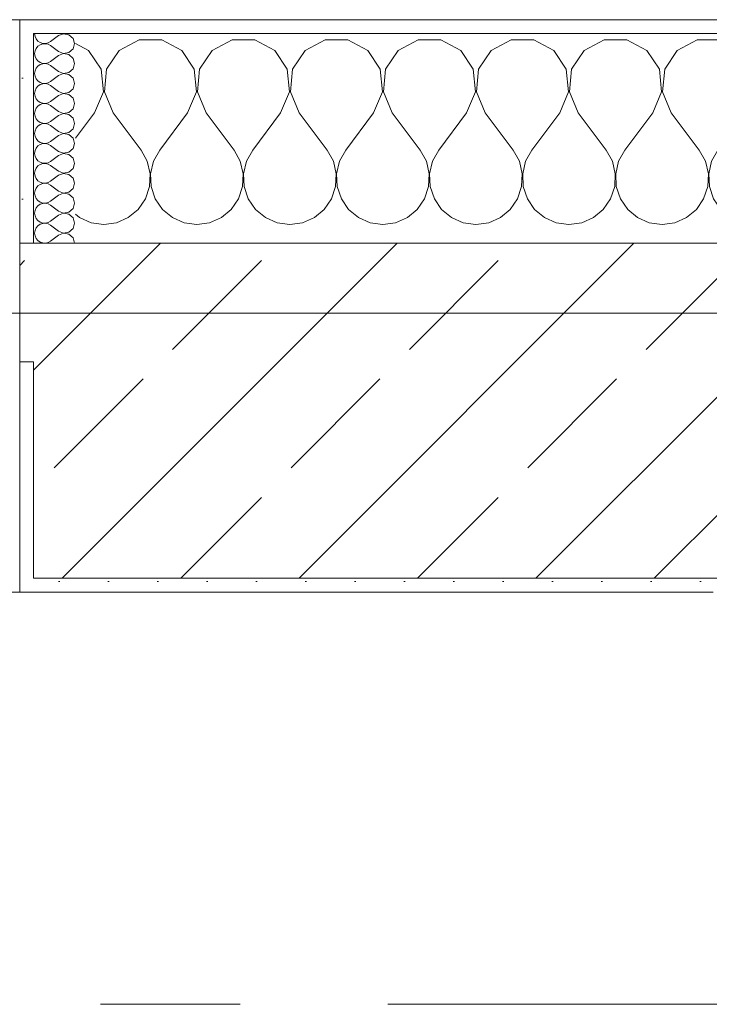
# Model space of a CAD drawing. Header units: metres. Extents: x -3.6 to 84.5, y -11 to 16.8.
# Tile 67 of 228: x 14.273 to 14.767, y 13.15 to 13.855. Entities that reach past the tile are written whole.
import ezdxf

# ---------------------------------------------------------------- set-up
doc = ezdxf.new("R2010")
doc.units = ezdxf.units.M
doc.header["$MEASUREMENT"] = 0
doc.linetypes.add('Strichlinie doppelt', pattern=[0.546806, 0.264583, -0.105833, 0.070556, -0.105833])
for name, color, linetype in [('451 - Universal.Achsen Raster', 7, 'Continuous'), ('604 - Struktur.Wand Aussen', 7, 'Continuous'), ('610 - Struktur.Treppe_ Rampe', 7, 'Continuous')]:
    doc.layers.add(name, color=color, linetype=linetype)
pattern_1 = [(0, (0, 0), (0, 0.08660254), [0, -0.05]), (0, (0.025, 0.0433), (0, 0.08660254), [0, -0.05])]
pattern_2 = [(45, (0, 0), (-0.01767767, 0.01767767), [0, -0.025])]

# ---------------------------------------------------------------- blocks, each defined once
blk = doc.blocks.new('*X20')
at = {"layer": '604 - Struktur.Wand Aussen', "color": 7, "linetype": 'Continuous', "lineweight": 5}
for p, q in [((14.35855, 13.84066), (14.34424, 13.83299)), ((14.37479, 13.84066), (14.35855, 13.84066)), ((14.3891, 13.83299), (14.37479, 13.84066)), ((14.42521, 13.84066), (14.4109, 13.83299)), ((14.44145, 13.84066), (14.42521, 13.84066)), ((14.45576, 13.83299), (14.44145, 13.84066)), ((14.49188, 13.84066), (14.47757, 13.83299)), ((14.50812, 13.84066), (14.49188, 13.84066)), ((14.52243, 13.83299), (14.50812, 13.84066)), ((14.55855, 13.84066), (14.54424, 13.83299)), ((14.57479, 13.84066), (14.55855, 13.84066)), ((14.5891, 13.83299), (14.57479, 13.84066)), ((14.62521, 13.84066), (14.6109, 13.83299)), ((14.64145, 13.84066), (14.62521, 13.84066)), ((14.65576, 13.83299), (14.64145, 13.84066)), ((14.69188, 13.84066), (14.67757, 13.83299)), ((14.70812, 13.84066), (14.69188, 13.84066)), ((14.72243, 13.83299), (14.70812, 13.84066)), ((14.75855, 13.84066), (14.74424, 13.83299)), ((14.77479, 13.84066), (14.75855, 13.84066)), ((14.7891, 13.83299), (14.77479, 13.84066)), ((14.82521, 13.84066), (14.8109, 13.83299)), ((14.84145, 13.84066), (14.82521, 13.84066)), ((14.85576, 13.83299), (14.84145, 13.84066)), ((14.89188, 13.84066), (14.87757, 13.83299)), ((14.90812, 13.84066), (14.89188, 13.84066)), ((14.92243, 13.83299), (14.90812, 13.84066)), ((14.95855, 13.84066), (14.94424, 13.83299)), ((14.97479, 13.84066), (14.95855, 13.84066)), ((14.9891, 13.83299), (14.97479, 13.84066)), ((15.02521, 13.84066), (15.0109, 13.83299)), ((15.04145, 13.84066), (15.02521, 13.84066)), ((15.05576, 13.83299), (15.04145, 13.84066)), ((15.09188, 13.84066), (15.07757, 13.83299)), ((15.10812, 13.84066), (15.09188, 13.84066)), ((15.12243, 13.83299), (15.10812, 13.84066)), ((15.15855, 13.84066), (15.14424, 13.83299)), ((15.17479, 13.84066), (15.15855, 13.84066)), ((15.1891, 13.83299), (15.17479, 13.84066)), ((15.22521, 13.84066), (15.2109, 13.83299)), ((15.24145, 13.84066), (15.22521, 13.84066)), ((15.25576, 13.83299), (15.24145, 13.84066)), ((15.29188, 13.84066), (15.27757, 13.83299)), ((15.30812, 13.84066), (15.29188, 13.84066)), ((15.32243, 13.83299), (15.30812, 13.84066)), ((15.35855, 13.84066), (15.34424, 13.83299)), ((15.37479, 13.84066), (15.35855, 13.84066)), ((15.3891, 13.83299), (15.37479, 13.84066)), ((15.42521, 13.84066), (15.4109, 13.83299)), ((15.44145, 13.84066), (15.42521, 13.84066)), ((15.45576, 13.83299), (15.44145, 13.84066)), ((15.49188, 13.84066), (15.47757, 13.83299)), ((15.5, 13.84066), (15.49188, 13.84066)), ((14.32243, 13.83299), (14.31299, 13.83805)), ((14.33142, 13.81947), (14.32243, 13.83299)), ((14.34424, 13.83299), (14.33525, 13.81947)), ((14.39808, 13.81947), (14.3891, 13.83299)), ((14.4109, 13.83299), (14.40192, 13.81947)), ((14.46475, 13.81947), (14.45576, 13.83299)), ((14.47757, 13.83299), (14.46858, 13.81947)), ((14.53142, 13.81947), (14.52243, 13.83299)), ((14.54424, 13.83299), (14.53525, 13.81947)), ((14.59808, 13.81947), (14.5891, 13.83299)), ((14.6109, 13.83299), (14.60192, 13.81947)), ((14.66475, 13.81947), (14.65576, 13.83299)), ((14.67757, 13.83299), (14.66858, 13.81947)), ((14.73142, 13.81947), (14.72243, 13.83299)), ((14.74424, 13.83299), (14.73525, 13.81947)), ((14.79808, 13.81947), (14.7891, 13.83299)), ((14.8109, 13.83299), (14.80192, 13.81947)), ((14.86475, 13.81947), (14.85576, 13.83299)), ((14.87757, 13.83299), (14.86858, 13.81947)), ((14.93142, 13.81947), (14.92243, 13.83299)), ((14.94424, 13.83299), (14.93525, 13.81947)), ((14.99808, 13.81947), (14.9891, 13.83299)), ((15.0109, 13.83299), (15.00192, 13.81947)), ((15.06475, 13.81947), (15.05576, 13.83299)), ((15.07757, 13.83299), (15.06858, 13.81947)), ((15.13142, 13.81947), (15.12243, 13.83299)), ((15.14424, 13.83299), (15.13525, 13.81947)), ((15.19808, 13.81947), (15.1891, 13.83299)), ((15.2109, 13.83299), (15.20192, 13.81947)), ((15.26475, 13.81947), (15.25576, 13.83299)), ((15.27757, 13.83299), (15.26858, 13.81947)), ((15.33142, 13.81947), (15.32243, 13.83299)), ((15.34424, 13.83299), (15.33525, 13.81947)), ((15.39808, 13.81947), (15.3891, 13.83299)), ((15.4109, 13.83299), (15.40192, 13.81947)), ((15.46475, 13.81947), (15.45576, 13.83299)), ((15.47757, 13.83299), (15.46858, 13.81947)), ((14.33295, 13.8033), (14.33142, 13.81947)), ((14.33525, 13.81947), (14.33371, 13.8033)), ((14.39962, 13.8033), (14.39808, 13.81947)), ((14.40192, 13.81947), (14.40038, 13.8033)), ((14.46629, 13.8033), (14.46475, 13.81947)), ((14.46858, 13.81947), (14.46705, 13.8033)), ((14.53295, 13.8033), (14.53142, 13.81947)), ((14.53525, 13.81947), (14.53371, 13.8033)), ((14.59962, 13.8033), (14.59808, 13.81947)), ((14.60192, 13.81947), (14.60038, 13.8033)), ((14.66629, 13.8033), (14.66475, 13.81947)), ((14.66858, 13.81947), (14.66705, 13.8033)), ((14.73295, 13.8033), (14.73142, 13.81947)), ((14.73525, 13.81947), (14.73371, 13.8033)), ((14.79962, 13.8033), (14.79808, 13.81947)), ((14.80192, 13.81947), (14.80038, 13.8033)), ((14.86629, 13.8033), (14.86475, 13.81947)), ((14.86858, 13.81947), (14.86705, 13.8033)), ((14.93295, 13.8033), (14.93142, 13.81947)), ((14.93525, 13.81947), (14.93371, 13.8033)), ((14.99962, 13.8033), (14.99808, 13.81947)), ((15.00192, 13.81947), (15.00038, 13.8033)), ((15.06629, 13.8033), (15.06475, 13.81947)), ((15.06858, 13.81947), (15.06705, 13.8033)), ((15.13295, 13.8033), (15.13142, 13.81947)), ((15.13525, 13.81947), (15.13371, 13.8033)), ((15.19962, 13.8033), (15.19808, 13.81947)), ((15.20192, 13.81947), (15.20038, 13.8033)), ((15.26629, 13.8033), (15.26475, 13.81947)), ((15.26858, 13.81947), (15.26705, 13.8033)), ((15.33295, 13.8033), (15.33142, 13.81947)), ((15.33525, 13.81947), (15.33371, 13.8033)), ((15.39962, 13.8033), (15.39808, 13.81947)), ((15.40192, 13.81947), (15.40038, 13.8033)), ((15.46629, 13.8033), (15.46475, 13.81947)), ((15.46858, 13.81947), (15.46705, 13.8033)), ((14.32667, 13.78833), (14.33295, 13.8033)), ((14.33371, 13.8033), (14.34, 13.78833)), ((14.39333, 13.78833), (14.39962, 13.8033)), ((14.40038, 13.8033), (14.40667, 13.78833)), ((14.46, 13.78833), (14.46629, 13.8033)), ((14.46705, 13.8033), (14.47333, 13.78833)), ((14.52667, 13.78833), (14.53295, 13.8033)), ((14.53371, 13.8033), (14.54, 13.78833)), ((14.59333, 13.78833), (14.59962, 13.8033)), ((14.60038, 13.8033), (14.60667, 13.78833)), ((14.66, 13.78833), (14.66629, 13.8033)), ((14.66705, 13.8033), (14.67333, 13.78833)), ((14.72667, 13.78833), (14.73295, 13.8033)), ((14.73371, 13.8033), (14.74, 13.78833)), ((14.79333, 13.78833), (14.79962, 13.8033)), ((14.80038, 13.8033), (14.80667, 13.78833)), ((14.86, 13.78833), (14.86629, 13.8033)), ((14.86705, 13.8033), (14.87333, 13.78833)), ((14.92667, 13.78833), (14.93295, 13.8033)), ((14.93371, 13.8033), (14.94, 13.78833)), ((14.99333, 13.78833), (14.99962, 13.8033)), ((15.00038, 13.8033), (15.00667, 13.78833)), ((15.06, 13.78833), (15.06629, 13.8033)), ((15.06705, 13.8033), (15.07333, 13.78833)), ((15.12667, 13.78833), (15.13295, 13.8033)), ((15.13371, 13.8033), (15.14, 13.78833)), ((15.19333, 13.78833), (15.19962, 13.8033)), ((15.20038, 13.8033), (15.20667, 13.78833)), ((15.26, 13.78833), (15.26629, 13.8033)), ((15.26705, 13.8033), (15.27333, 13.78833)), ((15.32667, 13.78833), (15.33295, 13.8033)), ((15.33371, 13.8033), (15.34, 13.78833)), ((15.39333, 13.78833), (15.39962, 13.8033)), ((15.40038, 13.8033), (15.40667, 13.78833)), ((15.46, 13.78833), (15.46629, 13.8033)), ((15.46705, 13.8033), (15.47333, 13.78833)), ((14.32667, 13.78833), (14.31299, 13.7701)), ((14.34, 13.78833), (14.36, 13.76167)), ((14.39333, 13.78833), (14.37333, 13.76167)), ((14.40667, 13.78833), (14.42667, 13.76167)), ((14.46, 13.78833), (14.44, 13.76167)), ((14.47333, 13.78833), (14.49333, 13.76167)), ((14.52667, 13.78833), (14.50667, 13.76167)), ((14.54, 13.78833), (14.56, 13.76167)), ((14.59333, 13.78833), (14.57333, 13.76167)), ((14.60667, 13.78833), (14.62667, 13.76167)), ((14.66, 13.78833), (14.64, 13.76167)), ((14.67333, 13.78833), (14.69333, 13.76167)), ((14.72667, 13.78833), (14.70667, 13.76167)), ((14.74, 13.78833), (14.76, 13.76167)), ((14.79333, 13.78833), (14.77333, 13.76167)), ((14.80667, 13.78833), (14.82667, 13.76167)), ((14.86, 13.78833), (14.84, 13.76167)), ((14.87333, 13.78833), (14.89333, 13.76167)), ((14.92667, 13.78833), (14.90667, 13.76167)), ((14.94, 13.78833), (14.96, 13.76167)), ((14.99333, 13.78833), (14.97333, 13.76167)), ((15.00667, 13.78833), (15.02667, 13.76167)), ((15.06, 13.78833), (15.04, 13.76167)), ((15.07333, 13.78833), (15.09333, 13.76167)), ((15.12667, 13.78833), (15.10667, 13.76167)), ((15.14, 13.78833), (15.16, 13.76167)), ((15.19333, 13.78833), (15.17333, 13.76167)), ((15.20667, 13.78833), (15.22667, 13.76167)), ((15.26, 13.78833), (15.24, 13.76167)), ((15.27333, 13.78833), (15.29333, 13.76167)), ((15.32667, 13.78833), (15.30667, 13.76167)), ((15.34, 13.78833), (15.36, 13.76167)), ((15.39333, 13.78833), (15.37333, 13.76167)), ((15.40667, 13.78833), (15.42667, 13.76167)), ((15.46, 13.78833), (15.44, 13.76167)), ((15.47333, 13.78833), (15.49333, 13.76167)), ((14.36445, 13.75362), (14.36, 13.76167)), ((14.37333, 13.76167), (14.36888, 13.75362)), ((14.43112, 13.75362), (14.42667, 13.76167)), ((14.44, 13.76167), (14.43555, 13.75362)), ((14.49778, 13.75362), (14.49333, 13.76167)), ((14.50667, 13.76167), (14.50222, 13.75362)), ((14.56445, 13.75362), (14.56, 13.76167)), ((14.57333, 13.76167), (14.56888, 13.75362)), ((14.63112, 13.75362), (14.62667, 13.76167)), ((14.64, 13.76167), (14.63555, 13.75362)), ((14.69778, 13.75362), (14.69333, 13.76167)), ((14.70667, 13.76167), (14.70222, 13.75362)), ((14.76445, 13.75362), (14.76, 13.76167)), ((14.77333, 13.76167), (14.76888, 13.75362)), ((14.83112, 13.75362), (14.82667, 13.76167)), ((14.84, 13.76167), (14.83555, 13.75362)), ((14.89778, 13.75362), (14.89333, 13.76167)), ((14.90667, 13.76167), (14.90222, 13.75362)), ((14.96445, 13.75362), (14.96, 13.76167)), ((14.97333, 13.76167), (14.96888, 13.75362)), ((15.03112, 13.75362), (15.02667, 13.76167)), ((15.04, 13.76167), (15.03555, 13.75362)), ((15.09778, 13.75362), (15.09333, 13.76167)), ((15.10667, 13.76167), (15.10222, 13.75362)), ((15.16445, 13.75362), (15.16, 13.76167)), ((15.17333, 13.76167), (15.16888, 13.75362)), ((15.23112, 13.75362), (15.22667, 13.76167)), ((15.24, 13.76167), (15.23555, 13.75362)), ((15.29778, 13.75362), (15.29333, 13.76167)), ((15.30667, 13.76167), (15.30222, 13.75362)), ((15.36445, 13.75362), (15.36, 13.76167)), ((15.37333, 13.76167), (15.36888, 13.75362)), ((15.43112, 13.75362), (15.42667, 13.76167)), ((15.44, 13.76167), (15.43555, 13.75362)), ((15.49778, 13.75362), (15.49333, 13.76167)), ((14.36653, 13.74466), (14.36445, 13.75362)), ((14.36888, 13.75362), (14.3668, 13.74466)), ((14.4332, 13.74466), (14.43112, 13.75362)), ((14.43555, 13.75362), (14.43347, 13.74466)), ((14.49987, 13.74466), (14.49778, 13.75362)), ((14.50222, 13.75362), (14.50013, 13.74466)), ((14.56653, 13.74466), (14.56445, 13.75362)), ((14.56888, 13.75362), (14.5668, 13.74466)), ((14.6332, 13.74466), (14.63112, 13.75362)), ((14.63555, 13.75362), (14.63347, 13.74466)), ((14.69987, 13.74466), (14.69778, 13.75362)), ((14.70222, 13.75362), (14.70013, 13.74466)), ((14.76653, 13.74466), (14.76445, 13.75362)), ((14.76888, 13.75362), (14.7668, 13.74466)), ((14.8332, 13.74466), (14.83112, 13.75362)), ((14.83555, 13.75362), (14.83347, 13.74466)), ((14.89987, 13.74466), (14.89778, 13.75362)), ((14.90222, 13.75362), (14.90013, 13.74466)), ((14.96653, 13.74466), (14.96445, 13.75362)), ((14.96888, 13.75362), (14.9668, 13.74466)), ((15.0332, 13.74466), (15.03112, 13.75362)), ((15.03555, 13.75362), (15.03347, 13.74466)), ((15.09987, 13.74466), (15.09778, 13.75362)), ((15.10222, 13.75362), (15.10013, 13.74466)), ((15.16653, 13.74466), (15.16445, 13.75362)), ((15.16888, 13.75362), (15.1668, 13.74466)), ((15.2332, 13.74466), (15.23112, 13.75362)), ((15.23555, 13.75362), (15.23347, 13.74466)), ((15.29987, 13.74466), (15.29778, 13.75362)), ((15.30222, 13.75362), (15.30013, 13.74466)), ((15.36653, 13.74466), (15.36445, 13.75362)), ((15.36888, 13.75362), (15.3668, 13.74466)), ((15.4332, 13.74466), (15.43112, 13.75362)), ((15.43555, 13.75362), (15.43347, 13.74466)), ((15.49987, 13.74466), (15.49778, 13.75362)), ((14.36609, 13.73547), (14.36653, 13.74466)), ((14.3668, 13.74466), (14.36725, 13.73547)), ((14.43275, 13.73547), (14.4332, 13.74466)), ((14.43347, 13.74466), (14.43391, 13.73547)), ((14.49942, 13.73547), (14.49987, 13.74466)), ((14.50013, 13.74466), (14.50058, 13.73547)), ((14.56609, 13.73547), (14.56653, 13.74466)), ((14.5668, 13.74466), (14.56725, 13.73547)), ((14.63275, 13.73547), (14.6332, 13.74466)), ((14.63347, 13.74466), (14.63391, 13.73547)), ((14.69942, 13.73547), (14.69987, 13.74466)), ((14.70013, 13.74466), (14.70058, 13.73547)), ((14.76609, 13.73547), (14.76653, 13.74466)), ((14.7668, 13.74466), (14.76725, 13.73547)), ((14.83275, 13.73547), (14.8332, 13.74466)), ((14.83347, 13.74466), (14.83391, 13.73547)), ((14.89942, 13.73547), (14.89987, 13.74466)), ((14.90013, 13.74466), (14.90058, 13.73547)), ((14.96609, 13.73547), (14.96653, 13.74466)), ((14.9668, 13.74466), (14.96725, 13.73547)), ((15.03275, 13.73547), (15.0332, 13.74466)), ((15.03347, 13.74466), (15.03391, 13.73547)), ((15.09942, 13.73547), (15.09987, 13.74466)), ((15.10013, 13.74466), (15.10058, 13.73547)), ((15.16609, 13.73547), (15.16653, 13.74466)), ((15.1668, 13.74466), (15.16725, 13.73547)), ((15.23275, 13.73547), (15.2332, 13.74466)), ((15.23347, 13.74466), (15.23391, 13.73547)), ((15.29942, 13.73547), (15.29987, 13.74466)), ((15.30013, 13.74466), (15.30058, 13.73547)), ((15.36609, 13.73547), (15.36653, 13.74466)), ((15.3668, 13.74466), (15.36725, 13.73547)), ((15.43275, 13.73547), (15.4332, 13.74466)), ((15.43347, 13.74466), (15.43391, 13.73547)), ((15.49942, 13.73547), (15.49987, 13.74466)), ((14.36315, 13.72676), (14.36609, 13.73547)), ((14.36725, 13.73547), (14.37019, 13.72676)), ((14.42981, 13.72676), (14.43275, 13.73547)), ((14.43391, 13.73547), (14.43685, 13.72676)), ((14.49648, 13.72676), (14.49942, 13.73547)), ((14.50058, 13.73547), (14.50352, 13.72676)), ((14.56315, 13.72676), (14.56609, 13.73547)), ((14.56725, 13.73547), (14.57019, 13.72676)), ((14.62981, 13.72676), (14.63275, 13.73547)), ((14.63391, 13.73547), (14.63685, 13.72676)), ((14.69648, 13.72676), (14.69942, 13.73547)), ((14.70058, 13.73547), (14.70352, 13.72676)), ((14.76315, 13.72676), (14.76609, 13.73547)), ((14.76725, 13.73547), (14.77019, 13.72676)), ((14.82981, 13.72676), (14.83275, 13.73547)), ((14.83391, 13.73547), (14.83685, 13.72676)), ((14.89648, 13.72676), (14.89942, 13.73547)), ((14.90058, 13.73547), (14.90352, 13.72676)), ((14.96315, 13.72676), (14.96609, 13.73547)), ((14.96725, 13.73547), (14.97019, 13.72676)), ((15.02981, 13.72676), (15.03275, 13.73547)), ((15.03391, 13.73547), (15.03685, 13.72676)), ((15.09648, 13.72676), (15.09942, 13.73547)), ((15.10058, 13.73547), (15.10352, 13.72676)), ((15.16315, 13.72676), (15.16609, 13.73547)), ((15.16725, 13.73547), (15.17019, 13.72676)), ((15.22981, 13.72676), (15.23275, 13.73547)), ((15.23391, 13.73547), (15.23685, 13.72676)), ((15.29648, 13.72676), (15.29942, 13.73547)), ((15.30058, 13.73547), (15.30352, 13.72676)), ((15.36315, 13.72676), (15.36609, 13.73547)), ((15.36725, 13.73547), (15.37019, 13.72676)), ((15.42981, 13.72676), (15.43275, 13.73547)), ((15.43391, 13.73547), (15.43685, 13.72676)), ((15.49648, 13.72676), (15.49942, 13.73547)), ((14.35794, 13.71918), (14.36315, 13.72676)), ((14.37019, 13.72676), (14.37539, 13.71918)), ((14.42461, 13.71918), (14.42981, 13.72676)), ((14.43685, 13.72676), (14.44206, 13.71918)), ((14.49127, 13.71918), (14.49648, 13.72676)), ((14.50352, 13.72676), (14.50873, 13.71918)), ((14.55794, 13.71918), (14.56315, 13.72676)), ((14.57019, 13.72676), (14.57539, 13.71918)), ((14.62461, 13.71918), (14.62981, 13.72676)), ((14.63685, 13.72676), (14.64206, 13.71918)), ((14.69127, 13.71918), (14.69648, 13.72676)), ((14.70352, 13.72676), (14.70873, 13.71918)), ((14.75794, 13.71918), (14.76315, 13.72676)), ((14.77019, 13.72676), (14.77539, 13.71918)), ((14.82461, 13.71918), (14.82981, 13.72676)), ((14.83685, 13.72676), (14.84206, 13.71918)), ((14.89127, 13.71918), (14.89648, 13.72676)), ((14.90352, 13.72676), (14.90873, 13.71918)), ((14.95794, 13.71918), (14.96315, 13.72676)), ((14.97019, 13.72676), (14.97539, 13.71918)), ((15.02461, 13.71918), (15.02981, 13.72676)), ((15.03685, 13.72676), (15.04206, 13.71918)), ((15.09127, 13.71918), (15.09648, 13.72676)), ((15.10352, 13.72676), (15.10873, 13.71918)), ((15.15794, 13.71918), (15.16315, 13.72676)), ((15.17019, 13.72676), (15.17539, 13.71918)), ((15.22461, 13.71918), (15.22981, 13.72676)), ((15.23685, 13.72676), (15.24206, 13.71918)), ((15.29127, 13.71918), (15.29648, 13.72676)), ((15.30352, 13.72676), (15.30873, 13.71918)), ((15.35794, 13.71918), (15.36315, 13.72676)), ((15.37019, 13.72676), (15.37539, 13.71918)), ((15.42461, 13.71918), (15.42981, 13.72676)), ((15.43685, 13.72676), (15.44206, 13.71918)), ((15.49127, 13.71918), (15.49648, 13.72676)), ((14.31299, 13.71565), (14.31581, 13.71331)), ((14.31581, 13.71331), (14.32422, 13.7096)), ((14.34244, 13.7096), (14.35086, 13.71331)), ((14.35086, 13.71331), (14.35794, 13.71918)), ((14.37539, 13.71918), (14.38248, 13.71331)), ((14.38248, 13.71331), (14.39089, 13.7096)), ((14.40911, 13.7096), (14.41752, 13.71331)), ((14.41752, 13.71331), (14.42461, 13.71918)), ((14.44206, 13.71918), (14.44914, 13.71331)), ((14.44914, 13.71331), (14.45756, 13.7096)), ((14.47578, 13.7096), (14.48419, 13.71331)), ((14.48419, 13.71331), (14.49127, 13.71918)), ((14.50873, 13.71918), (14.51581, 13.71331)), ((14.51581, 13.71331), (14.52422, 13.7096)), ((14.54244, 13.7096), (14.55086, 13.71331)), ((14.55086, 13.71331), (14.55794, 13.71918)), ((14.57539, 13.71918), (14.58248, 13.71331)), ((14.58248, 13.71331), (14.59089, 13.7096)), ((14.60911, 13.7096), (14.61752, 13.71331)), ((14.61752, 13.71331), (14.62461, 13.71918)), ((14.64206, 13.71918), (14.64914, 13.71331)), ((14.64914, 13.71331), (14.65756, 13.7096)), ((14.67578, 13.7096), (14.68419, 13.71331)), ((14.68419, 13.71331), (14.69127, 13.71918)), ((14.70873, 13.71918), (14.71581, 13.71331)), ((14.71581, 13.71331), (14.72422, 13.7096)), ((14.74244, 13.7096), (14.75086, 13.71331)), ((14.75086, 13.71331), (14.75794, 13.71918)), ((14.77539, 13.71918), (14.78248, 13.71331)), ((14.78248, 13.71331), (14.79089, 13.7096)), ((14.80911, 13.7096), (14.81752, 13.71331)), ((14.81752, 13.71331), (14.82461, 13.71918)), ((14.84206, 13.71918), (14.84914, 13.71331)), ((14.84914, 13.71331), (14.85756, 13.7096)), ((14.87578, 13.7096), (14.88419, 13.71331)), ((14.88419, 13.71331), (14.89127, 13.71918)), ((14.90873, 13.71918), (14.91581, 13.71331)), ((14.91581, 13.71331), (14.92422, 13.7096)), ((14.94244, 13.7096), (14.95086, 13.71331)), ((14.95086, 13.71331), (14.95794, 13.71918)), ((14.97539, 13.71918), (14.98248, 13.71331)), ((14.98248, 13.71331), (14.99089, 13.7096)), ((15.00911, 13.7096), (15.01752, 13.71331)), ((15.01752, 13.71331), (15.02461, 13.71918)), ((15.04206, 13.71918), (15.04914, 13.71331)), ((15.04914, 13.71331), (15.05756, 13.7096)), ((15.07578, 13.7096), (15.08419, 13.71331)), ((15.08419, 13.71331), (15.09127, 13.71918)), ((15.10873, 13.71918), (15.11581, 13.71331)), ((15.11581, 13.71331), (15.12422, 13.7096)), ((15.14244, 13.7096), (15.15086, 13.71331)), ((15.15086, 13.71331), (15.15794, 13.71918)), ((15.17539, 13.71918), (15.18248, 13.71331)), ((15.18248, 13.71331), (15.19089, 13.7096)), ((15.20911, 13.7096), (15.21752, 13.71331)), ((15.21752, 13.71331), (15.22461, 13.71918)), ((15.24206, 13.71918), (15.24914, 13.71331)), ((15.24914, 13.71331), (15.25756, 13.7096)), ((15.27578, 13.7096), (15.28419, 13.71331)), ((15.28419, 13.71331), (15.29127, 13.71918)), ((15.30873, 13.71918), (15.31581, 13.71331)), ((15.31581, 13.71331), (15.32422, 13.7096)), ((15.34244, 13.7096), (15.35086, 13.71331)), ((15.35086, 13.71331), (15.35794, 13.71918)), ((15.37539, 13.71918), (15.38248, 13.71331)), ((15.38248, 13.71331), (15.39089, 13.7096)), ((15.40911, 13.7096), (15.41752, 13.71331)), ((15.41752, 13.71331), (15.42461, 13.71918)), ((15.44206, 13.71918), (15.44914, 13.71331)), ((15.44914, 13.71331), (15.45756, 13.7096)), ((15.47578, 13.7096), (15.48419, 13.71331)), ((15.48419, 13.71331), (15.49127, 13.71918)), ((14.32422, 13.7096), (14.33333, 13.70833)), ((14.33333, 13.70833), (14.34244, 13.7096)), ((14.39089, 13.7096), (14.4, 13.70833)), ((14.4, 13.70833), (14.40911, 13.7096)), ((14.45756, 13.7096), (14.46667, 13.70833)), ((14.46667, 13.70833), (14.47578, 13.7096)), ((14.52422, 13.7096), (14.53333, 13.70833)), ((14.53333, 13.70833), (14.54244, 13.7096)), ((14.59089, 13.7096), (14.6, 13.70833)), ((14.6, 13.70833), (14.60911, 13.7096)), ((14.65756, 13.7096), (14.66667, 13.70833)), ((14.66667, 13.70833), (14.67578, 13.7096)), ((14.72422, 13.7096), (14.73333, 13.70833)), ((14.73333, 13.70833), (14.74244, 13.7096)), ((14.79089, 13.7096), (14.8, 13.70833)), ((14.8, 13.70833), (14.80911, 13.7096)), ((14.85756, 13.7096), (14.86667, 13.70833)), ((14.86667, 13.70833), (14.87578, 13.7096)), ((14.92422, 13.7096), (14.93333, 13.70833)), ((14.93333, 13.70833), (14.94244, 13.7096)), ((14.99089, 13.7096), (15, 13.70833)), ((15, 13.70833), (15.00911, 13.7096)), ((15.05756, 13.7096), (15.06667, 13.70833)), ((15.06667, 13.70833), (15.07578, 13.7096)), ((15.12422, 13.7096), (15.13333, 13.70833)), ((15.13333, 13.70833), (15.14244, 13.7096)), ((15.19089, 13.7096), (15.2, 13.70833)), ((15.2, 13.70833), (15.20911, 13.7096)), ((15.25756, 13.7096), (15.26667, 13.70833)), ((15.26667, 13.70833), (15.27578, 13.7096)), ((15.32422, 13.7096), (15.33333, 13.70833)), ((15.33333, 13.70833), (15.34244, 13.7096)), ((15.39089, 13.7096), (15.4, 13.70833)), ((15.4, 13.70833), (15.40911, 13.7096)), ((15.45756, 13.7096), (15.46667, 13.70833)), ((15.46667, 13.70833), (15.47578, 13.7096))]:
    blk.add_line(p, q, dxfattribs=at)
blk = doc.blocks.new('*X67')
at = {"layer": '604 - Struktur.Wand Aussen', "color": 7, "linetype": 'Continuous', "lineweight": 5}
for p, q in [((14.2837, 13.845), (14.28398, 13.84305)), ((14.28398, 13.84305), (14.28477, 13.84124)), ((14.28477, 13.84124), (14.28603, 13.83973)), ((14.28603, 13.83973), (14.28765, 13.83861)), ((14.30085, 13.84357), (14.29513, 13.83929)), ((14.30449, 13.84497), (14.30085, 13.84357)), ((14.30833, 13.84425), (14.30449, 13.84497)), ((14.31121, 13.84161), (14.30833, 13.84425)), ((14.31227, 13.83786), (14.31121, 13.84161)), ((14.28398, 13.83267), (14.2837, 13.83071)), ((14.28477, 13.83447), (14.28398, 13.83267)), ((14.28603, 13.83599), (14.28477, 13.83447)), ((14.28765, 13.8371), (14.28603, 13.83599)), ((14.28765, 13.83861), (14.28952, 13.83798)), ((14.28952, 13.83773), (14.28765, 13.8371)), ((14.28952, 13.83798), (14.29149, 13.83789)), ((14.29149, 13.83783), (14.28952, 13.83773)), ((14.29149, 13.83789), (14.29341, 13.83833)), ((14.29341, 13.83738), (14.29149, 13.83783)), ((14.29341, 13.83833), (14.29513, 13.83929)), ((14.29513, 13.83643), (14.29341, 13.83738)), ((14.30085, 13.83214), (14.29513, 13.83643)), ((14.30833, 13.83147), (14.31121, 13.8341)), ((14.31121, 13.8341), (14.31227, 13.83786)), ((14.2837, 13.83071), (14.28398, 13.82876)), ((14.28398, 13.82876), (14.28477, 13.82696)), ((14.28477, 13.82696), (14.28603, 13.82544)), ((14.28603, 13.82544), (14.28765, 13.82433)), ((14.30085, 13.82929), (14.29513, 13.825)), ((14.30085, 13.83214), (14.30449, 13.83074)), ((14.30449, 13.83069), (14.30085, 13.82929)), ((14.30449, 13.83074), (14.30833, 13.83147)), ((14.30833, 13.82996), (14.30449, 13.83069)), ((14.31121, 13.82733), (14.30833, 13.82996)), ((14.31227, 13.82357), (14.31121, 13.82733)), ((14.28398, 13.81838), (14.2837, 13.81643)), ((14.28477, 13.82018), (14.28398, 13.81838)), ((14.28603, 13.8217), (14.28477, 13.82018)), ((14.28765, 13.82282), (14.28603, 13.8217)), ((14.28765, 13.82433), (14.28952, 13.8237)), ((14.28952, 13.82345), (14.28765, 13.82282)), ((14.28952, 13.8237), (14.29149, 13.8236)), ((14.29149, 13.82354), (14.28952, 13.82345)), ((14.29149, 13.8236), (14.29341, 13.82405)), ((14.29341, 13.8231), (14.29149, 13.82354)), ((14.29341, 13.82405), (14.29513, 13.825)), ((14.29513, 13.82214), (14.29341, 13.8231)), ((14.30085, 13.81786), (14.29513, 13.82214)), ((14.30833, 13.81718), (14.31121, 13.81982)), ((14.31121, 13.81982), (14.31227, 13.82357)), ((14.2837, 13.81643), (14.28398, 13.81448)), ((14.28398, 13.81448), (14.28477, 13.81267)), ((14.28477, 13.81267), (14.28603, 13.81116)), ((14.30085, 13.815), (14.29513, 13.81071)), ((14.30085, 13.81786), (14.30449, 13.81646)), ((14.30449, 13.8164), (14.30085, 13.815)), ((14.30449, 13.81646), (14.30833, 13.81718)), ((14.30833, 13.81567), (14.30449, 13.8164)), ((14.31121, 13.81304), (14.30833, 13.81567)), ((14.31227, 13.80929), (14.31121, 13.81304)), ((14.28477, 13.8059), (14.28398, 13.80409)), ((14.28603, 13.80742), (14.28477, 13.8059)), ((14.28603, 13.81116), (14.28765, 13.81004)), ((14.28765, 13.80853), (14.28603, 13.80742)), ((14.28765, 13.81004), (14.28952, 13.80941)), ((14.28952, 13.80916), (14.28765, 13.80853)), ((14.28952, 13.80941), (14.29149, 13.80931)), ((14.29149, 13.80926), (14.28952, 13.80916)), ((14.29149, 13.80931), (14.29341, 13.80976)), ((14.29341, 13.80881), (14.29149, 13.80926)), ((14.29341, 13.80976), (14.29513, 13.81071)), ((14.29513, 13.80786), (14.29341, 13.80881)), ((14.30085, 13.80357), (14.29513, 13.80786)), ((14.30833, 13.8029), (14.31121, 13.80553)), ((14.31121, 13.80553), (14.31227, 13.80929)), ((14.28398, 13.80409), (14.2837, 13.80214)), ((14.2837, 13.80214), (14.28398, 13.80019)), ((14.28398, 13.80019), (14.28477, 13.79839)), ((14.28477, 13.79839), (14.28603, 13.79687)), ((14.30085, 13.80071), (14.29513, 13.79643)), ((14.30085, 13.80357), (14.30449, 13.80217)), ((14.30449, 13.80211), (14.30085, 13.80071)), ((14.30449, 13.80217), (14.30833, 13.8029)), ((14.30833, 13.80139), (14.30449, 13.80211)), ((14.31121, 13.79876), (14.30833, 13.80139)), ((14.31227, 13.795), (14.31121, 13.79876)), ((14.28477, 13.79161), (14.28398, 13.78981)), ((14.28603, 13.79313), (14.28477, 13.79161)), ((14.28603, 13.79687), (14.28765, 13.79575)), ((14.28765, 13.79425), (14.28603, 13.79313)), ((14.28765, 13.79575), (14.28952, 13.79512)), ((14.28952, 13.79488), (14.28765, 13.79425)), ((14.28952, 13.79512), (14.29149, 13.79503)), ((14.29149, 13.79497), (14.28952, 13.79488)), ((14.29149, 13.79503), (14.29341, 13.79547)), ((14.29341, 13.79453), (14.29149, 13.79497)), ((14.29341, 13.79547), (14.29513, 13.79643)), ((14.29513, 13.79357), (14.29341, 13.79453)), ((14.30085, 13.78929), (14.29513, 13.79357)), ((14.30833, 13.78861), (14.31121, 13.79124)), ((14.31121, 13.79124), (14.31227, 13.795)), ((14.28398, 13.78981), (14.2837, 13.78786)), ((14.2837, 13.78786), (14.28398, 13.78591)), ((14.28398, 13.78591), (14.28477, 13.7841)), ((14.28477, 13.7841), (14.28603, 13.78258)), ((14.30085, 13.78643), (14.29513, 13.78214)), ((14.30085, 13.78929), (14.30449, 13.78789)), ((14.30449, 13.78783), (14.30085, 13.78643)), ((14.30449, 13.78789), (14.30833, 13.78861)), ((14.30833, 13.7871), (14.30449, 13.78783)), ((14.31121, 13.78447), (14.30833, 13.7871)), ((14.31227, 13.78071), (14.31121, 13.78447)), ((14.28477, 13.77733), (14.28398, 13.77552)), ((14.28603, 13.77884), (14.28477, 13.77733)), ((14.28603, 13.78258), (14.28765, 13.78147)), ((14.28765, 13.77996), (14.28603, 13.77884)), ((14.28765, 13.78147), (14.28952, 13.78084)), ((14.28952, 13.78059), (14.28765, 13.77996)), ((14.28952, 13.78084), (14.29149, 13.78074)), ((14.29149, 13.78069), (14.28952, 13.78059)), ((14.29149, 13.78074), (14.29341, 13.78119)), ((14.29341, 13.78024), (14.29149, 13.78069)), ((14.29341, 13.78119), (14.29513, 13.78214)), ((14.29513, 13.77929), (14.29341, 13.78024)), ((14.30085, 13.775), (14.29513, 13.77929)), ((14.30833, 13.77433), (14.31121, 13.77696)), ((14.31121, 13.77696), (14.31227, 13.78071)), ((14.28398, 13.77552), (14.2837, 13.77357)), ((14.2837, 13.77357), (14.28398, 13.77162)), ((14.28398, 13.77162), (14.28477, 13.76982)), ((14.28477, 13.76982), (14.28603, 13.7683)), ((14.30085, 13.77214), (14.29513, 13.76786)), ((14.30085, 13.775), (14.30449, 13.7736)), ((14.30449, 13.77354), (14.30085, 13.77214)), ((14.30449, 13.7736), (14.30833, 13.77433)), ((14.30833, 13.77282), (14.30449, 13.77354)), ((14.31121, 13.77018), (14.30833, 13.77282)), ((14.31227, 13.76643), (14.31121, 13.77018)), ((14.28477, 13.76304), (14.28398, 13.76124)), ((14.28603, 13.76456), (14.28477, 13.76304)), ((14.28603, 13.7683), (14.28765, 13.76718)), ((14.28765, 13.76567), (14.28603, 13.76456)), ((14.28765, 13.76718), (14.28952, 13.76655)), ((14.28952, 13.7663), (14.28765, 13.76567)), ((14.28952, 13.76655), (14.29149, 13.76646)), ((14.29149, 13.7664), (14.28952, 13.7663)), ((14.29149, 13.76646), (14.29341, 13.7669)), ((14.29341, 13.76595), (14.29149, 13.7664)), ((14.29341, 13.7669), (14.29513, 13.76786)), ((14.29513, 13.765), (14.29341, 13.76595)), ((14.30085, 13.76071), (14.29513, 13.765)), ((14.30833, 13.76004), (14.31121, 13.76267)), ((14.31121, 13.76267), (14.31227, 13.76643)), ((14.28398, 13.76124), (14.2837, 13.75929)), ((14.2837, 13.75929), (14.28398, 13.75733)), ((14.28398, 13.75733), (14.28477, 13.75553)), ((14.28477, 13.75553), (14.28603, 13.75401)), ((14.30085, 13.75786), (14.29513, 13.75357)), ((14.30085, 13.76071), (14.30449, 13.75931)), ((14.30449, 13.75926), (14.30085, 13.75786)), ((14.30449, 13.75931), (14.30833, 13.76004)), ((14.30833, 13.75853), (14.30449, 13.75926)), ((14.31121, 13.7559), (14.30833, 13.75853)), ((14.31227, 13.75214), (14.31121, 13.7559)), ((14.28477, 13.74876), (14.28398, 13.74695)), ((14.28603, 13.75027), (14.28477, 13.74876)), ((14.28603, 13.75401), (14.28765, 13.7529)), ((14.28765, 13.75139), (14.28603, 13.75027)), ((14.28765, 13.7529), (14.28952, 13.75227)), ((14.28952, 13.75202), (14.28765, 13.75139)), ((14.28952, 13.75227), (14.29149, 13.75217)), ((14.29149, 13.75211), (14.28952, 13.75202)), ((14.29149, 13.75217), (14.29341, 13.75262)), ((14.29341, 13.75167), (14.29149, 13.75211)), ((14.29341, 13.75262), (14.29513, 13.75357)), ((14.29513, 13.75071), (14.29341, 13.75167)), ((14.30085, 13.74643), (14.29513, 13.75071)), ((14.30833, 13.74575), (14.31121, 13.74839)), ((14.31121, 13.74839), (14.31227, 13.75214)), ((14.28398, 13.74695), (14.2837, 13.745)), ((14.2837, 13.745), (14.28398, 13.74305)), ((14.28398, 13.74305), (14.28477, 13.74124)), ((14.28477, 13.74124), (14.28603, 13.73973)), ((14.30085, 13.74357), (14.29513, 13.73929)), ((14.30085, 13.74643), (14.30449, 13.74503)), ((14.30449, 13.74497), (14.30085, 13.74357)), ((14.30449, 13.74503), (14.30833, 13.74575)), ((14.30833, 13.74425), (14.30449, 13.74497)), ((14.31121, 13.74161), (14.30833, 13.74425)), ((14.31227, 13.73786), (14.31121, 13.74161)), ((14.28477, 13.73447), (14.28398, 13.73267)), ((14.28603, 13.73599), (14.28477, 13.73447)), ((14.28603, 13.73973), (14.28765, 13.73861)), ((14.28765, 13.7371), (14.28603, 13.73599)), ((14.28765, 13.73861), (14.28952, 13.73798)), ((14.28952, 13.73773), (14.28765, 13.7371)), ((14.28952, 13.73798), (14.29149, 13.73789)), ((14.29149, 13.73783), (14.28952, 13.73773)), ((14.29149, 13.73789), (14.29341, 13.73833)), ((14.29341, 13.73738), (14.29149, 13.73783)), ((14.29341, 13.73833), (14.29513, 13.73929)), ((14.29513, 13.73643), (14.29341, 13.73738)), ((14.30085, 13.73214), (14.29513, 13.73643)), ((14.30833, 13.73147), (14.31121, 13.7341)), ((14.31121, 13.7341), (14.31227, 13.73786)), ((14.28398, 13.73267), (14.2837, 13.73071)), ((14.2837, 13.73071), (14.28398, 13.72876)), ((14.28398, 13.72876), (14.28477, 13.72696)), ((14.28477, 13.72696), (14.28603, 13.72544)), ((14.30085, 13.72929), (14.29513, 13.725)), ((14.30085, 13.73214), (14.30449, 13.73074)), ((14.30449, 13.73069), (14.30085, 13.72929)), ((14.30449, 13.73074), (14.30833, 13.73147)), ((14.30833, 13.72996), (14.30449, 13.73069)), ((14.31121, 13.72733), (14.30833, 13.72996)), ((14.31227, 13.72357), (14.31121, 13.72733)), ((14.28477, 13.72018), (14.28398, 13.71838)), ((14.28603, 13.7217), (14.28477, 13.72018)), ((14.28603, 13.72544), (14.28765, 13.72433)), ((14.28765, 13.72282), (14.28603, 13.7217)), ((14.28765, 13.72433), (14.28952, 13.7237)), ((14.28952, 13.72345), (14.28765, 13.72282)), ((14.28952, 13.7237), (14.29149, 13.7236)), ((14.29149, 13.72354), (14.28952, 13.72345)), ((14.29149, 13.7236), (14.29341, 13.72405)), ((14.29341, 13.7231), (14.29149, 13.72354)), ((14.29341, 13.72405), (14.29513, 13.725)), ((14.29513, 13.72214), (14.29341, 13.7231)), ((14.30085, 13.71786), (14.29513, 13.72214)), ((14.30833, 13.71718), (14.31121, 13.71982)), ((14.31121, 13.71982), (14.31227, 13.72357)), ((14.28398, 13.71838), (14.2837, 13.71643)), ((14.2837, 13.71643), (14.28398, 13.71448)), ((14.28398, 13.71448), (14.28477, 13.71267)), ((14.28477, 13.71267), (14.28603, 13.71116)), ((14.30085, 13.715), (14.29513, 13.71071)), ((14.30085, 13.71786), (14.30449, 13.71646)), ((14.30449, 13.7164), (14.30085, 13.715)), ((14.30449, 13.71646), (14.30833, 13.71718)), ((14.30833, 13.71567), (14.30449, 13.7164)), ((14.31121, 13.71304), (14.30833, 13.71567)), ((14.31227, 13.70929), (14.31121, 13.71304)), ((14.28477, 13.7059), (14.28398, 13.70409)), ((14.28603, 13.70742), (14.28477, 13.7059)), ((14.28603, 13.71116), (14.28765, 13.71004)), ((14.28765, 13.70853), (14.28603, 13.70742)), ((14.28765, 13.71004), (14.28952, 13.70941)), ((14.28952, 13.70916), (14.28765, 13.70853)), ((14.28952, 13.70941), (14.29149, 13.70931)), ((14.29149, 13.70926), (14.28952, 13.70916)), ((14.29149, 13.70931), (14.29341, 13.70976)), ((14.29341, 13.70881), (14.29149, 13.70926)), ((14.29341, 13.70976), (14.29513, 13.71071)), ((14.29513, 13.70786), (14.29341, 13.70881)), ((14.30085, 13.70357), (14.29513, 13.70786)), ((14.31121, 13.70553), (14.31227, 13.70929)), ((14.28398, 13.70409), (14.2837, 13.70214)), ((14.2837, 13.70214), (14.28398, 13.70019)), ((14.28398, 13.70019), (14.28477, 13.69839)), ((14.30085, 13.70071), (14.29513, 13.69643)), ((14.30085, 13.70357), (14.30449, 13.70217)), ((14.30449, 13.70211), (14.30085, 13.70071)), ((14.30449, 13.70217), (14.30833, 13.7029)), ((14.30833, 13.70139), (14.30449, 13.70211)), ((14.30833, 13.7029), (14.31121, 13.70553)), ((14.31121, 13.69876), (14.30833, 13.70139)), ((14.31227, 13.695), (14.31121, 13.69876)), ((14.28477, 13.69839), (14.28603, 13.69687)), ((14.28603, 13.69687), (14.28765, 13.69575)), ((14.28765, 13.69575), (14.28952, 13.69512)), ((14.28952, 13.69512), (14.29149, 13.69503)), ((14.29149, 13.69503), (14.29341, 13.69547)), ((14.29341, 13.69547), (14.29513, 13.69643))]:
    blk.add_line(p, q, dxfattribs=at)

msp = doc.modelspace()

# ---------------------------------------------------------------- hatches: boundary and pattern name
at = {"layer": '604 - Struktur.Wand Aussen', "linetype": 'Continuous', "lineweight": 0, "true_color": 0x000000}
h = msp.add_hatch(dxfattribs=at)
h.set_pattern_fill('Verputz_0001', color=18, style=0, pattern_type=2)
h.set_pattern_definition(pattern_1)
h.paths.add_polyline_path([(14.28299, 13.855), (14.27299, 13.855), (14.27299, 13.695), (14.28299, 13.695)])
h = msp.add_hatch(dxfattribs=at)
h.set_pattern_fill('Verputz_0001', color=18, style=0, pattern_type=2)
h.set_pattern_definition(pattern_1)
h.paths.add_polyline_path([(15.53, 13.855), (14.28299, 13.855), (14.28299, 13.845), (15.53, 13.845)])
h = msp.add_hatch(dxfattribs=at)
h.set_pattern_fill('Beton__Stahlbeton_0001', color=18, style=0, pattern_type=2)
h.set_pattern_definition([(45, (0, 0), (-0.0848528, 0.0848528), []), (45, (-0.04243, 0.04243), (-0.0848528, 0.0848528), [0.09, -0.03])])
h.paths.add_polyline_path([(14.27299, 13.61), (14.28299, 13.61), (14.28299, 13.455), (15.53, 13.455), (15.53, 13.505), (15.54, 13.505), (15.54, 13.575), (15.53, 13.575), (15.5, 13.575), (15.5, 13.695), (14.27299, 13.695)])
h = msp.add_hatch(dxfattribs=at)
h.set_pattern_fill('Gips_0001', color=18, style=0, pattern_type=2)
h.set_pattern_definition(pattern_2)
h.paths.add_polyline_path([(14.28299, 13.445), (14.28299, 13.61), (14.27299, 13.61), (14.27299, 13.445)])
h = msp.add_hatch(dxfattribs=at)
h.set_pattern_fill('Gips_0001', color=18, style=0, pattern_type=2)
h.set_pattern_definition(pattern_2)
h.paths.add_polyline_path([(14.28299, 13.445), (14.76999, 13.445), (14.76999, 13.455), (14.28299, 13.455)])

# ---------------------------------------------------------------- linework, layer by layer
at = {"layer": '451 - Universal.Achsen Raster', "color": 160, "linetype": 'Strichlinie doppelt', "lineweight": 9, "true_color": 0x3232ff}
msp.add_line((64.93502, 13.14998), (-3.175, 13.14998), dxfattribs=at)
at = {"layer": '604 - Struktur.Wand Aussen', "color": 7, "linetype": 'Continuous', "lineweight": 13}
for p, q in [((14.27299, 13.855), (11.97499, 13.855)), ((14.27299, 13.695), (14.27299, 13.61)), ((15.5, 13.695), (14.31299, 13.695)), ((14.28299, 13.455), (14.28299, 13.61)), ((14.28299, 13.455), (15.53, 13.455)), ((11.97499, 13.445), (14.27299, 13.445))]:
    msp.add_line(p, q, dxfattribs=at)
at = {"layer": '604 - Struktur.Wand Aussen', "color": 7, "linetype": 'Continuous', "lineweight": 5}
for p, q in [((14.27299, 13.855), (14.27299, 13.845)), ((14.28299, 13.855), (14.27299, 13.855)), ((14.27299, 13.845), (14.27299, 13.705)), ((14.31299, 13.845), (14.28299, 13.845)), ((14.28299, 13.695), (14.28299, 13.845)), ((14.28299, 13.845), (14.28299, 13.695)), ((15.5, 13.845), (14.31299, 13.845)), ((14.27299, 13.705), (14.27299, 13.695)), ((14.28299, 13.695), (14.27299, 13.695)), ((14.31299, 13.695), (14.28299, 13.695)), ((14.27299, 13.61), (14.27299, 13.455)), ((14.28299, 13.61), (14.27299, 13.61)), ((14.27299, 13.455), (14.27299, 13.445)), ((14.28299, 13.445), (14.27299, 13.445))]:
    msp.add_line(p, q, dxfattribs=at)
at = {"layer": '604 - Struktur.Wand Aussen', "color": 7, "linetype": 'Continuous', "lineweight": 5, "flags": 128}
for points in [[(15.53, 13.855), (14.28299, 13.855)], [(14.28299, 13.445), (14.76999, 13.445)]]:
    msp.add_lwpolyline(points, dxfattribs=at)
at = {"layer": '610 - Struktur.Treppe_ Rampe', "color": 7, "linetype": 'Continuous', "lineweight": 18}
msp.add_line((14.84, 13.64498), (11.41, 13.64498), dxfattribs=at)
at = {"layer": '610 - Struktur.Treppe_ Rampe', "color": 7, "linetype": 'Continuous', "lineweight": 13}
msp.add_line((14.84, 13.64498), (11.41, 13.64498), dxfattribs=at)

# ---------------------------------------------------------------- block references
at = {"layer": '604 - Struktur.Wand Aussen', "color": 7, "lineweight": 18}
for name in ['*X67', '*X20']:
    msp.add_blockref(name, (0, 0), dxfattribs=at)

doc.saveas('drawing.dxf')
